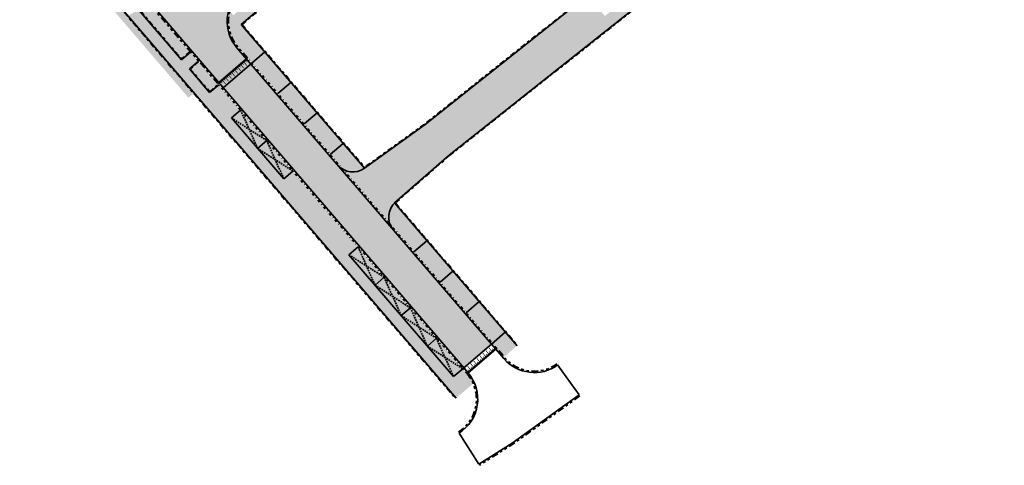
# Model space of a CAD drawing. Header units: metres. Extents: x 104290 to 104633, y 427843 to 428149.
# Tile 2 of 128: x 104405 to 104553, y 427843 to 427909. Entities that reach past the tile are written whole.
import ezdxf

# ---------------------------------------------------------------- set-up
doc = ezdxf.new("R2010")
doc.units = ezdxf.units.M
for name, pattern in [('DASHED2', [0.375, 0.25, -0.125]), ('VH-GELEIDEBAND', [6, 2, -2, 0, -2]), ('VH-OPSLUITBAND', [10, 4, -2, 2, -2]), ('VH-TROTTOIRBAND', [15, 5, -2, 2, -2, 2, -2])]:
    doc.linetypes.add(name, pattern=pattern)
for name, color, linetype, lineweight in [('N-WE-GR-BEPLANTING_CULTUUR-V (Vaste planten gereserveerde parkeerplaatsen)', 132, 'Continuous', 18), ('N-WE-GR-BEPLANTING_CULTUUR-V (Vaste planten)', 132, 'Continuous', 18), ('N-WE-VH-KANTOPSLUITING_GELEIDEBAND-G', 20, 'VH-GELEIDEBAND', 35), ('N-WE-VH-KANTOPSLUITING_OPSLUITBAND-G', 150, 'VH-OPSLUITBAND', 35), ('N-WE-VH-KANTOPSLUITING_TROTTOIRBAND-G', 210, 'VH-TROTTOIRBAND', 35), ('N-WE-VH-PLATEAU_TALUD-S', 7, 'Continuous', 25), ('N-WE-VH-VERHARDING-G', 7, 'Continuous', 35), ('N-WE-VH-VERHARDING-G (TOEKOMSTIG)', 30, 'DASHED2', 35)]:
    doc.layers.add(name, color=color, linetype=linetype, lineweight=lineweight)
for name, color, linetype, true_color in [('N-WE-VH-VERHARDING-AP_GROEN1', 7, 'Continuous', 0xdbffb8), ('N-WE-VH-VERHARDING-AP_PARKEERPLAATS', 7, 'Continuous', 0x889692), ('N-WE-VH-VERHARDING-AP_RIJBAAN-ELEMENT', 7, 'Continuous', 0x7f4f3f), ('N-WE-VH-VERHARDING-AP_VOETPAD', 7, 'Continuous', 0xdbdbdb)]:
    doc.layers.add(name, color=color, linetype=linetype, true_color=true_color)

# ---------------------------------------------------------------- blocks, each defined once
blk = doc.blocks.new('*U1452')
for points in [[(-0.7737100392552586, 0.6335398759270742), (2.679528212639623, 4.850027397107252)], [(0, 0), (3.453226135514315, 4.216364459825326)]]:
    blk.add_lwpolyline(points)
for points, const_width in [([(-0.07736448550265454, 0.06336194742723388), (3.375861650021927, 4.279726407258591)], 0.1999999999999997), ([(1.693731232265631, 3.330648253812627), (2.235333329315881, 2.887176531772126)], 0.09999999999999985), ([(2.073902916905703, 3.794835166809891), (2.615505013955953, 3.351363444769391)], 0.09999999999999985), ([(2.193277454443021, 3.309351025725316), (2.425392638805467, 3.119291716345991)], 0.09999999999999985), ([(2.454074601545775, 4.259022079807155), (2.995676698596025, 3.815550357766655)], 0.09999999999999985), ([(2.573449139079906, 3.773537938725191), (2.805564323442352, 3.583478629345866)], 0.09999999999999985), ([(2.953620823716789, 4.237724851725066), (3.185736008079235, 4.04766554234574)], 0.09999999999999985), ([(0.1730444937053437, 1.47390060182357), (0.7146465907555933, 1.03042887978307)], 0.09999999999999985), ([(0.5532161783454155, 1.938087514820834), (1.094818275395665, 1.494615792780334)], 0.09999999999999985), ([(0.6725907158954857, 1.452603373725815), (0.9047059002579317, 1.26254406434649)], 0.09999999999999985), ([(0.9333878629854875, 2.402274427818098), (1.474989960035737, 1.958802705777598)], 0.09999999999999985), ([(1.052762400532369, 1.91679028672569), (1.284877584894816, 1.726730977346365)], 0.09999999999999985), ([(1.313559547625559, 2.866461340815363), (1.855161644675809, 2.422989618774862)], 0.09999999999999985), ([(1.432934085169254, 2.380977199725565), (1.6650492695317, 2.190917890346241)], 0.09999999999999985), ([(1.813105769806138, 2.845164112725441), (2.045220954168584, 2.655104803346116)], 0.09999999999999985), ([(-0.5872988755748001, 0.5455267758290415), (-0.04569677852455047, 0.1020550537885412)], 0.09999999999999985), ([(-0.2071271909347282, 1.009713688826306), (0.3344749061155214, 0.5662419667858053)], 0.09999999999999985), ([(-0.08775265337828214, 0.5242295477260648), (0.1443625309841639, 0.33417023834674)], 0.09999999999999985), ([(0.2924190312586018, 0.9884164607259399), (0.5245342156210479, 0.7983571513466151)], 0.09999999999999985)]:
    blk.add_lwpolyline(points, dxfattribs=dict(const_width=const_width))
blk = doc.blocks.new('*U1453')
for points, const_width in [([(0.07736448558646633, -0.06336194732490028), (-3.375861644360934, -4.279726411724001)], 0.1999999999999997), ([(-0.553216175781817, -1.938087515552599), (-1.094818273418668, -1.494615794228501)], 0.09999999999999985), ([(-0.6725907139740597, -1.452603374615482), (-0.9047058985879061, -1.262544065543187)], 0.09999999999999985), ([(-0.1730444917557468, -1.473900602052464), (-0.7146465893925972, -1.030428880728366)], 0.09999999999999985), ([(-0.2924190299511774, -0.9884164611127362), (-0.5245342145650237, -0.7983571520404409)], 0.09999999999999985), ([(0.2071271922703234, -1.009713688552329), (-0.3344749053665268, -0.5662419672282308)], 0.09999999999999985), ([(0.08775265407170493, -0.5242295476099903), (-0.1443625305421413, -0.3341702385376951)], 0.09999999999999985), ([(0.5872988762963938, -0.545526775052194), (0.04569677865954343, -0.1020550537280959)], 0.09999999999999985), ([(-1.693731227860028, -3.330648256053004), (-2.235333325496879, -2.887176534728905)], 0.09999999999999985), ([(-1.813105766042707, -2.84516411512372), (-2.045220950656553, -2.655104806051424)], 0.09999999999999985), ([(-1.313559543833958, -2.866461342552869), (-1.855161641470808, -2.422989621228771)], 0.09999999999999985), ([(-1.432934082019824, -2.380977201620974), (-1.665049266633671, -2.190917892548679)], 0.09999999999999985), ([(-0.9333878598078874, -2.402274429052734), (-1.474989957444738, -1.958802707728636)], 0.09999999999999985), ([(-1.052762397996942, -1.916790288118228), (-1.284877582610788, -1.726730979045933)], 0.09999999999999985), ([(-2.953620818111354, -4.237724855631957), (-3.1857360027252, -4.047665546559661)], 0.09999999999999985), ([(-2.454074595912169, -4.259022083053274), (-2.995676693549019, -3.815550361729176)], 0.09999999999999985), ([(-2.573449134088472, -3.773537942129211), (-2.805564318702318, -3.583478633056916)], 0.09999999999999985), ([(-2.073902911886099, -3.794835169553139), (-2.615505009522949, -3.351363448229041)], 0.09999999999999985), ([(-2.193277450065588, -3.309351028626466), (-2.425392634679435, -3.11929171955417)], 0.09999999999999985)]:
    blk.add_lwpolyline(points, dxfattribs=dict(const_width=const_width))
for points in [[(0, 0), (-3.453226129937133, -4.216364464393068)], [(0.7737100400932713, -0.6335398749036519), (-2.679528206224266, -4.850027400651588)]]:
    blk.add_lwpolyline(points)

msp = doc.modelspace()

# ---------------------------------------------------------------- hatches: boundary and pattern name
at = {"layer": 'N-WE-GR-BEPLANTING_CULTUUR-V (Vaste planten gereserveerde parkeerplaatsen)'}
h = msp.add_hatch(color=256, dxfattribs=at)
h.dxf.hatch_style = 1
h.paths.add_polyline_path([(104444.9610816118, 427885.3027116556), (104446.3264182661, 427886.4756804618), (104442.4165222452, 427891.0268026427), (104441.0511855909, 427889.8538338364)])
h.paths.add_polyline_path([(104441.0511855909, 427889.8538338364), (104442.4165222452, 427891.0268026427), (104438.5066262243, 427895.5779248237), (104437.14128957, 427894.4049560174)])
h = msp.add_hatch(color=256, dxfattribs=at)
h.dxf.hatch_style = 1
h.paths.add_polyline_path([(104456.057019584, 427875.1492525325), (104454.6916829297, 427873.9762837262), (104458.6015789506, 427869.4251615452), (104459.9669156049, 427870.5981303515)])
h.paths.add_polyline_path([(104459.9669156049, 427870.5981303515), (104458.6015789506, 427869.4251615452), (104462.5114749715, 427864.8740393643), (104463.8768116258, 427866.0470081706)])
h.paths.add_polyline_path([(104463.8768116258, 427866.0470081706), (104462.5114749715, 427864.8740393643), (104466.4213709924, 427860.3229171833), (104467.7867076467, 427861.4958859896)])
h.paths.add_polyline_path([(104467.7867076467, 427861.4958859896), (104466.4213709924, 427860.3229171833), (104470.3312670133, 427855.7717950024), (104471.6966036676, 427856.9447638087)])
at = {"layer": 'N-WE-GR-BEPLANTING_CULTUUR-V (Vaste planten)'}
h = msp.add_hatch(color=256, dxfattribs=at)
h.dxf.hatch_style = 1
h.paths.add_polyline_path([(104429.6908891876, 427903.2306849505), (104430.9803738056, 427904.3384888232), (104420.9113890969, 427916.0587952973), (104419.6219044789, 427914.9509914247)])
h.paths.add_polyline_path([(104432.2836724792, 427902.8214480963), (104430.9941878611, 427901.7136442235), (104433.8937299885, 427898.3385748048), (104435.1832146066, 427899.4463786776)])
h = msp.add_hatch(color=256, dxfattribs=at)
h.dxf.hatch_style = 1
h.paths.add_polyline_path([(104461.4987058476, 427881.705493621, 0.2875971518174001), (104460.8107792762, 427878.5930931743), (104464.4042597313, 427874.4102789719), (104466.3384866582, 427876.0719847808)])
h = msp.add_hatch(color=256, dxfattribs=at)
h.dxf.hatch_style = 1
h.paths.add_polyline_path([(104478.0681747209, 427862.4186182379), (104476.133947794, 427860.7569124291), (104476.7855971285, 427859.9983920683), (104477.8900166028, 427858.7128468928), (104479.8242435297, 427860.3745527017)])
at = {"layer": 'N-WE-VH-VERHARDING-AP_GROEN1'}
h = msp.add_hatch(color=256, dxfattribs=at)
h.dxf.hatch_style = 1
h.paths.add_polyline_path([(104431.4996989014, 427898.0560936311), (104430.7065029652, 427897.4448066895), (104420.5793192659, 427909.2328568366), (104407.5450022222, 427924.4048125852), (104399.1085435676, 427934.224857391), (104391.408640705, 427943.1875506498), (104388.1630712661, 427946.9653961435), (104388.9394740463, 427947.5962303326), (104393.6919640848, 427942.0643280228), (104397.8259533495, 427937.2523611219), (104411.4691551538, 427921.3716630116), (104430.7821787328, 427898.8912876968)])
at = {"layer": 'N-WE-VH-VERHARDING-AP_PARKEERPLAATS'}
h = msp.add_hatch(color=256, dxfattribs=at)
h.dxf.hatch_style = 1
h.paths.add_polyline_path([(104444.0912256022, 427898.0546673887), (104446.0254525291, 427899.7163731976), (104442.1155565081, 427904.2674953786), (104440.1813295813, 427902.6057895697)])
h = msp.add_hatch(color=256, dxfattribs=at)
h.dxf.hatch_style = 1
h.paths.add_polyline_path([(104448.0011216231, 427893.5035452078), (104449.93534855, 427895.1652510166), (104446.0254525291, 427899.7163731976), (104444.0912256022, 427898.0546673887)])
h = msp.add_hatch(color=256, dxfattribs=at)
h.dxf.hatch_style = 1
h.paths.add_polyline_path([(104449.93534855, 427895.1652510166), (104448.0011216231, 427893.5035452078), (104451.911017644, 427888.9524230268), (104453.8452445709, 427890.6141288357)])
h = msp.add_hatch(color=256, dxfattribs=at)
h.dxf.hatch_style = 1
h.paths.add_polyline_path([(104466.3384866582, 427876.0719847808), (104464.4042597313, 427874.4102789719), (104468.3141557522, 427869.8591567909), (104470.2483826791, 427871.5208625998)])
h = msp.add_hatch(color=256, dxfattribs=at)
h.dxf.hatch_style = 1
h.paths.add_polyline_path([(104470.2483826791, 427871.5208625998), (104468.3141557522, 427869.8591567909), (104472.2240517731, 427865.30803461), (104474.1582787, 427866.9697404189)])
h = msp.add_hatch(color=256, dxfattribs=at)
h.dxf.hatch_style = 1
h.paths.add_polyline_path([(104474.1582787, 427866.9697404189), (104472.2240517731, 427865.30803461), (104476.133947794, 427860.7569124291), (104478.0681747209, 427862.4186182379)])
at = {"layer": 'N-WE-VH-VERHARDING-AP_RIJBAAN-ELEMENT'}
h = msp.add_hatch(color=256, dxfattribs=at)
h.dxf.hatch_style = 1
edge = h.paths.add_edge_path()
edge.add_line((104438.6037292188, 427913.3783595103), (104439.364628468, 427914.027229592))
edge.add_line((104439.364628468, 427914.027229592), (104436.8024116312, 427917.0331857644))
edge.add_line((104436.8024116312, 427917.0331857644), (104436.0413668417, 427916.3844864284))
edge.add_line((104436.0413668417, 427916.3844864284), (104435.9942359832, 427916.3443130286))
edge.add_arc((104432.1020399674, 427920.9105817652), 6.000000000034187, 220.6660705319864, 310.4436090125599, ccw=False)
edge.add_line((104427.5509177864, 427917.0006857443), (104425.1316020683, 427919.8162408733))
edge.add_line((104425.1316020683, 427919.8162408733), (104420.9979282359, 427916.2649772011))
edge.add_line((104420.9979282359, 427916.2649772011), (104435.2440401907, 427899.6824911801))
edge.add_line((104435.2440401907, 427899.6824911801), (104435.8959516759, 427898.9241960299))
edge.add_line((104435.8959516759, 427898.9241960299), (104440.0296255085, 427902.4754597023))
edge.add_line((104440.0296255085, 427902.4754597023), (104439.3779761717, 427903.2339800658))
edge.add_line((104439.3779761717, 427903.2339800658), (104437.9448030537, 427904.9021947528))
edge.add_arc((104442.4959252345, 427908.8120907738), 5.999999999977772, 130.4436090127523, 220.6660705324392, ccw=False)
h = msp.add_hatch(color=256, dxfattribs=at)
h.dxf.hatch_style = 1
h.paths.add_polyline_path([(104440.0296702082, 427902.4754076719), (104435.8956895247, 427898.92397082), (104471.8482630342, 427857.075145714), (104475.9822437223, 427860.6265825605)])
at = {"layer": 'N-WE-VH-VERHARDING-AP_VOETPAD'}
h = msp.add_hatch(color=256, dxfattribs=at)
h.dxf.hatch_style = 1
edge = h.paths.add_edge_path()
edge.add_line((104491.1826534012, 427955.5676151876), (104437.4233531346, 427909.7442643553))
edge.add_line((104437.4233531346, 427909.7442643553), (104436.9043892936, 427910.3531053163))
edge.add_arc((104442.4959252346, 427908.8120907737), 5.799999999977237, 164.5919147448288, 220.6660705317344)
edge.add_line((104438.0965071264, 427905.0325246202), (104440.1813295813, 427902.6057895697))
edge.add_line((104440.1813295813, 427902.6057895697), (104442.1155565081, 427904.2674953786))
edge.add_line((104442.1155565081, 427904.2674953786), (104438.5888716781, 427908.3725594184))
edge.add_line((104438.5888716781, 427908.3725594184), (104469.1848555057, 427934.4519632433))
edge.add_line((104469.1848555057, 427934.4519632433), (104488.927479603, 427911.5462668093))
edge.add_line((104488.927479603, 427911.5462668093), (104490.3388383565, 427912.6658436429))
edge.add_line((104490.3388383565, 427912.6658436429), (104470.554756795, 427935.6196396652))
edge.add_line((104470.554756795, 427935.6196396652), (104479.1559909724, 427942.9511594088))
edge.add_line((104479.1559909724, 427942.9511594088), (104479.2212789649, 427942.8754112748))
edge.add_line((104479.2212789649, 427942.8754112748), (104499.2003725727, 427919.6953592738))
edge.add_line((104499.2003725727, 427919.6953592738), (104500.6117313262, 427920.8149361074))
edge.add_line((104500.6117313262, 427920.8149361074), (104480.5258922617, 427944.1188358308))
edge.add_line((104480.5258922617, 427944.1188358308), (104501.7024496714, 427962.1693092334))
edge.add_arc((104498.8813492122, 427956.8738968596), 6.000000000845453, 61.95379728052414, 82.25392390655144)
edge.add_line((104499.6900476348, 427962.8191476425), (104498.4277997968, 427961.7432328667))
edge.add_line((104498.4277997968, 427961.7432328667), (104497.2601409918, 427963.113113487))
edge.add_line((104497.2601409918, 427963.113113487), (104494.581263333, 427960.8296918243))
edge.add_line((104494.581263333, 427960.8296918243), (104490.0149945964, 427956.9374958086))
edge.add_line((104490.0149945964, 427956.9374958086), (104491.1826534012, 427955.5676151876))
h = msp.add_hatch(color=256, dxfattribs=at)
h.dxf.hatch_style = 1
edge = h.paths.add_edge_path()
edge.add_line((104492.8871470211, 427909.7092566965), (104490.3388383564, 427912.6658436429))
edge.add_line((104490.3388383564, 427912.6658436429), (104466.0670838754, 427893.4119906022))
edge.add_line((104466.0670838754, 427893.4119906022), (104457.021443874, 427886.9046265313))
edge.add_arc((104455.2695044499, 427889.3399310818), 2.999999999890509, 241.70554031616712, 305.7309507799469, ccw=False)
edge.add_line((104453.8474952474, 427886.6983615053), (104460.8107792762, 427878.5930931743))
edge.add_arc((104463.636484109, 427879.6007598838), 2.999999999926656, 135.4462623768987, 199.6266007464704, ccw=False)
edge.add_line((104461.4987058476, 427881.705493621), (104461.4933057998, 427881.7117792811))
edge.add_line((104461.4933057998, 427881.7117792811), (104469.6721868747, 427888.8685081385))
edge.add_line((104469.6721868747, 427888.8685081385), (104505.8799741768, 427917.590758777))
edge.add_line((104505.8799741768, 427917.590758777), (104515.87772325, 427925.5215901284))
edge.add_line((104515.87772325, 427925.5215901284), (104512.2731925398, 427930.0655265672))
edge.add_line((104512.2731925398, 427930.0655265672), (104504.5531006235, 427923.9414733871))
edge.add_line((104504.5531006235, 427923.9414733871), (104499.2003725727, 427919.6953592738))
edge.add_line((104499.2003725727, 427919.6953592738), (104501.7486812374, 427916.7387723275))
edge.add_line((104501.7486812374, 427916.7387723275), (104501.8140224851, 427916.6629624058))
edge.add_line((104501.8140224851, 427916.6629624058), (104492.9524882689, 427909.6334467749))
edge.add_line((104492.9524882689, 427909.6334467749), (104492.8871470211, 427909.7092566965))
h = msp.add_hatch(color=256, dxfattribs=at)
h.dxf.hatch_style = 1
edge = h.paths.add_edge_path()
edge.add_line((104444.9610816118, 427885.3027116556), (104423.2581922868, 427910.564892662))
edge.add_line((104423.2581922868, 427910.564892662), (104421.6538924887, 427909.6700771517))
edge.add_line((104421.6538924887, 427909.6700771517), (104470.7219991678, 427852.5547606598))
edge.add_line((104470.7219991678, 427852.5547606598), (104473.2606589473, 427854.7357383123))
edge.add_arc((104467.9488348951, 427852.406677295), 5.799999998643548, 23.67587831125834, 40.66607053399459)
edge.add_line((104472.3482530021, 427856.1862434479), (104471.6966036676, 427856.9447638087))
edge.add_line((104471.6966036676, 427856.9447638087), (104470.3312670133, 427855.7717950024))
edge.add_line((104470.3312670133, 427855.7717950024), (104454.6916829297, 427873.9762837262))
edge.add_line((104454.6916829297, 427873.9762837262), (104456.057019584, 427875.1492525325))
edge.add_line((104456.057019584, 427875.1492525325), (104446.3264182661, 427886.4756804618))
edge.add_line((104446.3264182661, 427886.4756804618), (104444.9610816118, 427885.3027116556))
h = msp.add_hatch(color=256, dxfattribs=at)
h.dxf.hatch_style = 1
h.paths.add_polyline_path([(104431.0455387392, 427904.2626367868), (104429.6802020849, 427903.0896679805), (104430.8531708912, 427901.7243313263), (104432.2185075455, 427902.8973001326)])
h = msp.add_hatch(color=256, dxfattribs=at)
h.dxf.hatch_style = 1
h.paths.add_polyline_path([(104435.2483795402, 427899.3705266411), (104433.8830428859, 427898.1975578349), (104437.14128957, 427894.4049560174), (104438.5066262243, 427895.5779248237)])
h = msp.add_hatch(color=256, dxfattribs=at)
h.dxf.hatch_style = 1
h.paths.add_polyline_path([(104453.8452445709, 427890.6141288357), (104451.911017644, 427888.9524230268), (104453.8474952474, 427886.6983615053, 0.2875971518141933), (104457.0280225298, 427886.9093726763)])

# ---------------------------------------------------------------- linework, layer by layer
at = {"layer": 'N-WE-VH-KANTOPSLUITING_GELEIDEBAND-G', "ltscale": 0.2, "flags": 128}
for points in [[(104476.7855971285, 427859.9983920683), (104439.5296802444, 427903.3643099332)], [(104472.3482530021, 427856.1862434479), (104435.092336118, 427899.5521613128)]]:
    msp.add_lwpolyline(points, dxfattribs=at)
at = {"layer": 'N-WE-VH-KANTOPSLUITING_OPSLUITBAND-G', "ltscale": 0.2, "flags": 128}
for points in [[(104355.9451625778, 427986.0016359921), (104470.6461471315, 427852.4895957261)], [(104438.7301421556, 427908.3615772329), (104469.2501434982, 427934.3762151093)], [(104469.7362234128, 427888.7916632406), (104522.8422878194, 427930.918669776)], [(104419.6219044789, 427914.9509914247), (104429.7560541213, 427903.1548329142)], [(104488.8621383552, 427911.6220767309), (104466.0067780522, 427893.4917949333)], [(104438.7301421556, 427908.3615772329), (104457.0441011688, 427887.0441138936)], [(104430.9803738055, 427904.3384888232), (104429.6908891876, 427903.2306849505)], [(104432.2836724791, 427902.8214480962), (104430.9941878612, 427901.7136442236)], [(104430.9290229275, 427901.7894962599), (104433.9588949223, 427898.2627227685)], [(104433.8178779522, 427898.2734098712), (104435.1832146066, 427899.4463786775)], [(104466.0067780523, 427893.4917949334), (104457.0441011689, 427887.0441138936)], [(104461.6337332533, 427881.7017783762), (104469.7362234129, 427888.7916632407)], [(104461.6337332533, 427881.7017783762), (104479.9000955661, 427860.4397176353)]]:
    msp.add_lwpolyline(points, dxfattribs=at)
at = {"layer": 'N-WE-VH-KANTOPSLUITING_TROTTOIRBAND-G', "ltscale": 0.2, "flags": 128}
for points in [[(104435.092336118, 427899.5521613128), (104421.4978735, 427915.3761269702)], [(104489.2156683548, 427852.8723256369), (104479.2008825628, 427845.6791172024), (104474.2022488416, 427842.5180568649)]]:
    msp.add_lwpolyline(points, dxfattribs=at)
for points in [[(104439.5296802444, 427903.3643099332), (104438.0965071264, 427905.0325246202, -0.4153512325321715), (104438.7334690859, 427913.2261505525)], [(104485.7737677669, 427857.6643315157), (104485.7737677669, 427857.6643315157, -0.3889895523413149), (104477.9907863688, 427858.5955508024), (104476.7855971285, 427859.9983920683)], [(104471.0488178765, 427847.5046261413, 0.4576110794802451), (104472.3482530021, 427856.1862434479)]]:
    msp.add_lwpolyline(points, format="xyb", dxfattribs=at)
at = {"layer": 'N-WE-VH-VERHARDING-G', "flags": 128}
for points in [[(104471.1557138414, 427847.3355898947), (104471.1557138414, 427847.3355898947, 0.4576110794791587), (104472.4999570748, 427856.3165733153), (104361.4412205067, 427985.5890339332), (104497.6500269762, 428102.9431855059, 0.4538588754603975), (104497.7178012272, 428111.9750394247, -0.4549999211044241), (104497.8027992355, 428121.0216762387), (104501.9299581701, 428124.5504203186)], [(104485.8904423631, 427857.5018906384, -0.388989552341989), (104477.8390822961, 427858.465220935), (104437.9448030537, 427904.9021947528, -0.4153512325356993), (104438.6037292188, 427913.3783595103), (104571.9420002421, 428027.033231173, -0.4195790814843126), (104580.4708635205, 428026.2750218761, -0.002149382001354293), (104584.5009011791, 428021.324841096, -0.0083547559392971), (104599.7572136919, 428001.7596971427, -0.01016961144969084), (104617.4321361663, 427977.273863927, -0.3285543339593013), (104617.2187318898, 427970.1600294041), (104616.6016375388, 427969.3728668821)]]:
    msp.add_lwpolyline(points, format="xyb", dxfattribs=at)
for points in [[(104356.08608714, 427985.9910564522), (104470.7219991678, 427852.5547606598)], [(104393.1580294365, 427945.6015069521), (104429.6802020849, 427903.0896679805)], [(104438.5888716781, 427908.3725594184), (104469.1848555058, 427934.4519632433)], [(104469.6721868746, 427888.8685081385), (104522.7773442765, 427930.9947951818)], [(104488.927479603, 427911.5462668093), (104466.0670838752, 427893.411990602)], [(104438.5888716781, 427908.3725594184), (104457.0280297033, 427886.9093643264)], [(104431.0455387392, 427904.2626367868), (104429.6802020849, 427903.0896679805)], [(104442.1155565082, 427904.2674953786), (104440.1813295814, 427902.6057895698)], [(104432.2185075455, 427902.8973001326), (104430.8531708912, 427901.7243313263)], [(104439.5296802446, 427903.3643099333), (104435.2440401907, 427899.6824911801)], [(104440.1813295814, 427902.6057895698), (104435.8956895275, 427898.9239708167)], [(104430.8531708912, 427901.7243313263), (104433.8830428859, 427898.1975578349)], [(104433.8830428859, 427898.1975578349), (104435.2483795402, 427899.3705266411)], [(104435.2440401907, 427899.6824911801), (104435.092336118, 427899.5521613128)], [(104446.0254525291, 427899.7163731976), (104444.0912256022, 427898.0546673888)], [(104435.8959516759, 427898.9241960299), (104435.7439854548, 427898.7936409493)], [(104437.14128957, 427894.4049560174), (104438.5066262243, 427895.5779248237)], [(104449.9353485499, 427895.1652510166), (104448.001121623, 427893.5035452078)], [(104444.9610816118, 427885.3027116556), (104437.14128957, 427894.4049560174)], [(104466.0651760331, 427893.410618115), (104457.021443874, 427886.9046265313)], [(104441.0511855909, 427889.8538338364), (104442.4165222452, 427891.0268026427)], [(104453.8452445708, 427890.6141288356), (104451.9110176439, 427888.9524230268)], [(104461.4933057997, 427881.7117792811), (104469.6703718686, 427888.866919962)], [(104444.9610816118, 427885.3027116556), (104446.3264182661, 427886.4756804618)], [(104461.4933057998, 427881.7117792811), (104479.8242435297, 427860.3745527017)], [(104464.4042124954, 427874.4102383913), (104466.3384394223, 427876.0719442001)], [(104454.6916829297, 427873.9762837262), (104456.057019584, 427875.1492525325)], [(104454.6916829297, 427873.9762837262), (104470.3312670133, 427855.7717950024)], [(104468.3141085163, 427869.8591162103), (104470.2483354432, 427871.5208220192)], [(104458.6015789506, 427869.4251615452), (104459.9669156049, 427870.5981303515)], [(104472.2240517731, 427865.30803461), (104474.1582314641, 427866.9696998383)], [(104462.5114749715, 427864.8740393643), (104463.8768116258, 427866.0470081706)], [(104475.9821964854, 427860.6265419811), (104478.068127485, 427862.4185776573)], [(104466.4213709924, 427860.3229171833), (104467.7867076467, 427861.4958859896)], [(104471.848307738, 427857.0750936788), (104475.982243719, 427860.6265825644)], [(104472.4999570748, 427856.3165733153), (104476.6338930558, 427859.868062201)], [(104476.6338458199, 427859.8680216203), (104476.7855971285, 427859.9983920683)], [(104470.3312670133, 427855.7717950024), (104471.6966036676, 427856.9447638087)], [(104471.848307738, 427857.0750936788), (104471.6966036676, 427856.9447638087)], [(104472.4999570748, 427856.3165733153), (104472.3482530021, 427856.1862434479)], [(104485.8904423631, 427857.5018906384), (104489.0989937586, 427853.0347665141)], [(104471.1557138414, 427847.3355898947), (104474.0953528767, 427842.6870931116)]]:
    msp.add_lwpolyline(points, dxfattribs=at)
at = {"layer": 'N-WE-VH-VERHARDING-G', "ltscale": 0.2, "flags": 128}
msp.add_lwpolyline([(104489.0989937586, 427853.0347665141), (104479.089, 427845.845), (104474.0953528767, 427842.6870931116)], dxfattribs=at)
at = {"layer": 'N-WE-VH-VERHARDING-G'}
for centre, start, end in [((104455.2695044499, 427889.3399310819), 220.6660705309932, 305.7309507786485), ((104463.6364841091, 427879.6007598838), 131.1867500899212, 220.6660705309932)]:
    msp.add_arc(centre, 3, start, end, dxfattribs=at)
at = {"layer": 'N-WE-VH-VERHARDING-G (TOEKOMSTIG)', "flags": 128}
for points in [[(104438.5066262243, 427895.5779248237), (104441.0511855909, 427889.8538338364)], [(104437.14128957, 427894.4049560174), (104442.4165222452, 427891.0268026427)], [(104442.4165222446, 427891.0268026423), (104444.9610816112, 427885.302711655)], [(104441.0511855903, 427889.853833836), (104446.3264182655, 427886.4756804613)], [(104454.6916829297, 427873.9762837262), (104459.9669156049, 427870.5981303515)], [(104456.057019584, 427875.1492525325), (104458.6015789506, 427869.4251615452)], [(104459.9669156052, 427870.5981303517), (104462.5114749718, 427864.8740393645)], [(104458.6015789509, 427869.4251615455), (104463.8768116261, 427866.0470081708)], [(104463.8768116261, 427866.0470081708), (104466.4213709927, 427860.3229171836)], [(104462.5114749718, 427864.8740393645), (104467.786707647, 427861.4958859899)], [(104467.7854808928, 427861.4948320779), (104470.3300402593, 427855.7707410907)], [(104466.4201442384, 427860.3218632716), (104471.6953769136, 427856.943709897)]]:
    msp.add_lwpolyline(points, dxfattribs=at)

# ---------------------------------------------------------------- block references
at = {"layer": 'N-WE-VH-PLATEAU_TALUD-S', "xscale": -1, "rotation": 271.3484020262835}
for name, p in [('*U1452', (104435.2440401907, 427899.6824911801)), ('*U1453', (104476.6338458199, 427859.8680216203))]:
    msp.add_blockref(name, p, dxfattribs=at)

doc.saveas('drawing.dxf')
